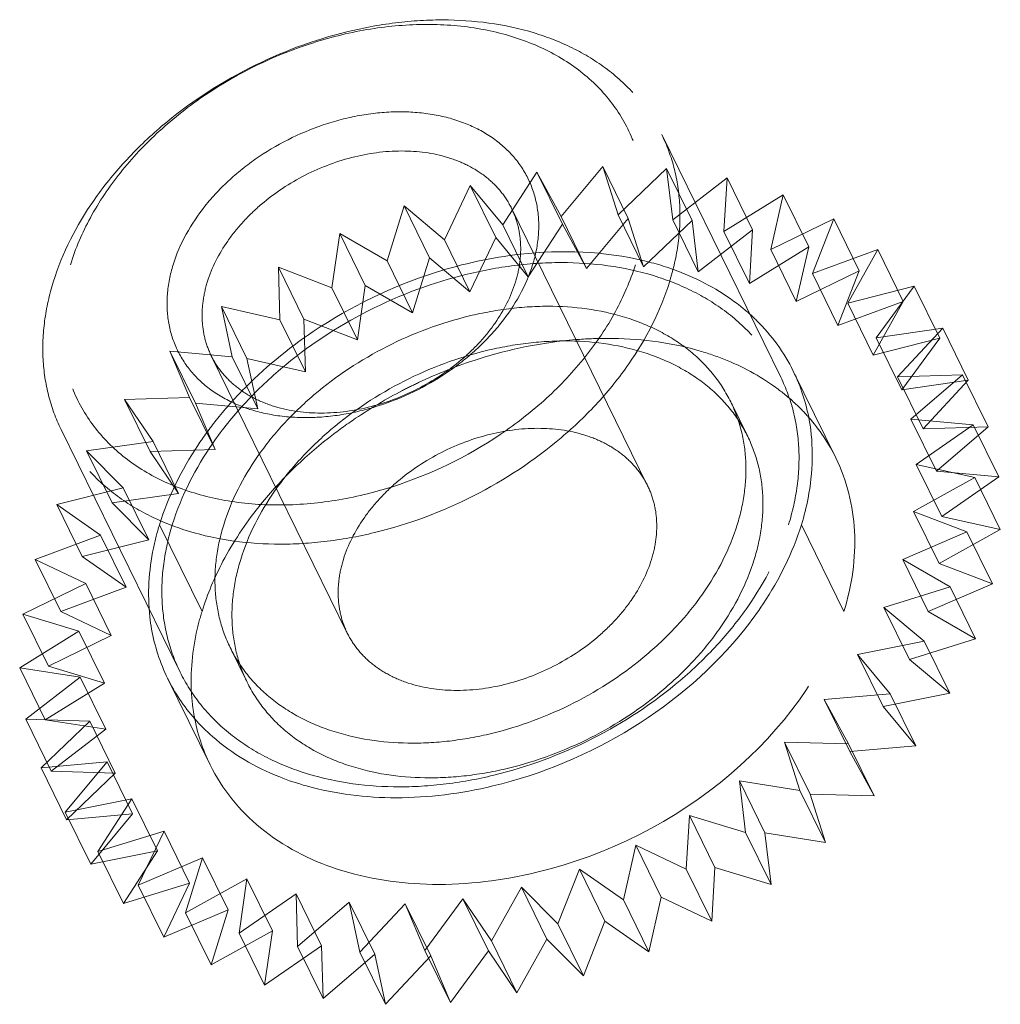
# Model space of a CAD drawing. Header units: millimetres. Extents: x 4065 to 8083, y -652 to 5416.
# Tile 137 of 256: x 5835 to 5842, y 3209 to 3216. Entities that reach past the tile are written whole.
import ezdxf

# ---------------------------------------------------------------- set-up
doc = ezdxf.new("R2010")
doc.units = ezdxf.units.MM
doc.header["$LTSCALE"] = 0.8
doc.linetypes.add('HIDDEN', pattern=[9.525, 6.35, -3.175])
doc.layers.get('0').update_dxf_attribs({"linetype": 'CONTINUOUS', "lineweight": 0})
doc.layers.add('3', color=5, linetype='HIDDEN', lineweight=0)

msp = doc.modelspace()

# ---------------------------------------------------------------- linework, layer by layer
for centre, radius, start, end in [((5837.4197, 3211.6203), 1.3841, 186.32089, 190.03168), ((5837.3621, 3211.6137), 1.3273, 206.23033, 221.37702)]:
    msp.add_arc(centre, radius, start, end)
for points in [[(5840.6599, 3213.2301), (5840.5942, 3213.3641), (5840.5037, 3213.488), (5840.3973, 3213.5927)], [(5840.7747, 3212.878), (5840.7531, 3212.9996), (5840.7143, 3213.1193), (5840.6599, 3213.2301)], [(5836.0567, 3211.3792), (5836.0783, 3211.2576), (5836.1171, 3211.1379), (5836.1715, 3211.0271)]]:
    msp.add_open_spline(points, degree=3)
for points, knots in [([(5840.7184, 3212.1286), (5840.7378, 3212.1914), (5840.7994, 3212.4355), (5840.8071, 3212.6948), (5840.7747, 3212.878)], [0, 0, 0, 0, 0.260923, 1, 1, 1, 1]), ([(5840.3115, 3211.3792), (5840.358, 3211.4377), (5840.5261, 3211.668), (5840.6563, 3211.9276), (5840.7184, 3212.1286)], [0, 0, 0, 0, 0.262294, 1, 1, 1, 1]), ([(5837.8105, 3210.1703), (5838.0437, 3210.1703), (5838.9822, 3210.2894), (5839.87, 3210.824), (5840.3115, 3211.3792)], [0, 0, 0, 0, 0.24743, 1, 1, 1, 1]), ([(5836.3661, 3210.7364), (5836.4056, 3210.6916), (5836.5813, 3210.5166), (5836.8008, 3210.3884), (5836.9754, 3210.3194)], [0, 0, 0, 0, 0.241261, 1, 1, 1, 1]), ([(5836.9754, 3210.3194), (5837.0384, 3210.2944), (5837.308, 3210.2046), (5837.5946, 3210.1703), (5837.8105, 3210.1703)], [0, 0, 0, 0, 0.238889, 1, 1, 1, 1])]:
    msp.add_open_spline(points, degree=3, knots=knots)
at = {"layer": '3'}
for p, q in [((5840.5703, 3213.1859), (5839.7161, 3214.9264)), ((5838.9937, 3214.3388), (5839.2929, 3214.6982)), ((5839.4759, 3214.3253), (5839.2929, 3214.6982)), ((5839.2929, 3214.6982), (5839.4027, 3214.3508)), ((5838.5758, 3214.2789), (5838.8201, 3214.6571)), ((5838.8201, 3214.6571), (5838.9937, 3214.3388)), ((5839.0032, 3214.2841), (5838.8201, 3214.6571)), ((5839.4027, 3214.3508), (5839.751, 3214.6845)), ((5839.934, 3214.3115), (5839.751, 3214.6845)), ((5839.751, 3214.6845), (5839.795, 3214.3148)), ((5838.1571, 3214.1723), (5838.3419, 3214.5619)), ((5838.3419, 3214.5619), (5838.5758, 3214.2789)), ((5838.5249, 3214.189), (5838.3419, 3214.5619)), ((5839.795, 3214.3148), (5840.1854, 3214.6162)), ((5840.1854, 3214.6162), (5840.1627, 3214.2313)), ((5840.3685, 3214.2432), (5840.1854, 3214.6162)), ((5840.1627, 3214.2313), (5840.5878, 3214.4946)), ((5840.5878, 3214.4946), (5840.4988, 3214.1021)), ((5840.7709, 3214.1216), (5840.5878, 3214.4946)), ((5837.7458, 3214.0211), (5837.8674, 3214.4145)), ((5837.8674, 3214.4145), (5838.1571, 3214.1723)), ((5838.0504, 3214.0416), (5837.8674, 3214.4145)), ((5839.615, 3212.4086), (5838.6389, 3214.3978)), ((5839.4027, 3214.3508), (5839.5858, 3213.9779)), ((5838.5758, 3214.2789), (5838.7588, 3213.9059)), ((5838.7588, 3213.9059), (5839.0032, 3214.2841)), ((5838.9937, 3214.3388), (5839.1767, 3213.9658)), ((5839.0032, 3214.2841), (5839.1767, 3213.9658)), ((5839.1767, 3213.9658), (5839.4759, 3214.3253)), ((5839.4759, 3214.3253), (5839.5858, 3213.9779)), ((5839.5858, 3213.9779), (5839.934, 3214.3115)), ((5839.795, 3214.3148), (5839.978, 3213.9418)), ((5839.934, 3214.3115), (5839.978, 3213.9418)), ((5840.4988, 3214.1021), (5840.9503, 3214.3221)), ((5840.9503, 3214.3221), (5840.7968, 3213.9297)), ((5841.1333, 3213.9492), (5840.9503, 3214.3221)), ((5837.35, 3213.8282), (5837.406, 3214.2178)), ((5837.406, 3214.2178), (5837.7458, 3214.0211)), ((5837.589, 3213.8449), (5837.406, 3214.2178)), ((5839.978, 3213.9418), (5840.3685, 3214.2432)), ((5840.1627, 3214.2313), (5840.3457, 3213.8584)), ((5840.3685, 3214.2432), (5840.3457, 3213.8584)), ((5838.1571, 3214.1723), (5838.3401, 3213.7994)), ((5838.3401, 3213.7994), (5838.5249, 3214.189)), ((5838.5249, 3214.189), (5838.7588, 3213.9059)), ((5840.3457, 3213.8584), (5840.7709, 3214.1216)), ((5840.4988, 3214.1021), (5840.6818, 3213.7292)), ((5840.7709, 3214.1216), (5840.6818, 3213.7292)), ((5840.7968, 3213.9297), (5841.2658, 3214.1021)), ((5841.2658, 3214.1021), (5841.0507, 3213.7173)), ((5841.4489, 3213.7292), (5841.2658, 3214.1021)), ((5837.7458, 3214.0211), (5837.9289, 3213.6481)), ((5837.9289, 3213.6481), (5838.0504, 3214.0416)), ((5838.0504, 3214.0416), (5838.3401, 3213.7994)), ((5836.9666, 3213.9756), (5837.35, 3213.8282)), ((5837.1496, 3213.6026), (5836.9666, 3213.9756)), ((5836.9773, 3213.5974), (5836.9666, 3213.9756)), ((5840.6818, 3213.7292), (5841.1333, 3213.9492)), ((5840.7968, 3213.9297), (5840.9798, 3213.5567)), ((5841.1333, 3213.9492), (5840.9798, 3213.5567)), ((5837.35, 3213.8282), (5837.533, 3213.4553)), ((5837.533, 3213.4553), (5837.589, 3213.8449)), ((5837.589, 3213.8449), (5837.9289, 3213.6481)), ((5841.0507, 3213.7173), (5841.5283, 3213.8389)), ((5841.5283, 3213.8389), (5841.2558, 3213.4692)), ((5841.7113, 3213.4659), (5841.5283, 3213.8389)), ((5840.9798, 3213.5567), (5841.4489, 3213.7292)), ((5841.0507, 3213.7173), (5841.2338, 3213.3443)), ((5841.4489, 3213.7292), (5841.2338, 3213.3443)), ((5836.5578, 3213.6926), (5836.9773, 3213.5974)), ((5836.7408, 3213.3196), (5836.5578, 3213.6926)), ((5836.6349, 3213.3332), (5836.5578, 3213.6926)), ((5836.9773, 3213.5974), (5837.1603, 3213.2245)), ((5837.1496, 3213.6026), (5837.533, 3213.4553)), ((5837.1603, 3213.2245), (5837.1496, 3213.6026)), ((5841.2558, 3213.4692), (5841.7325, 3213.5375)), ((5841.7325, 3213.5375), (5841.408, 3213.1901)), ((5841.9155, 3213.1645), (5841.7325, 3213.5375)), ((5841.2338, 3213.3443), (5841.7113, 3213.4659)), ((5841.2558, 3213.4692), (5841.4388, 3213.0962)), ((5841.7113, 3213.4659), (5841.4388, 3213.0962)), ((5836.1875, 3213.3743), (5836.6349, 3213.3332)), ((5836.3706, 3213.0014), (5836.1875, 3213.3743)), ((5836.3296, 3213.0407), (5836.1875, 3213.3743)), ((5837.4604, 3211.3513), (5836.4843, 3213.3405)), ((5836.6349, 3213.3332), (5836.8179, 3212.9602)), ((5836.7408, 3213.3196), (5837.1603, 3213.2245)), ((5836.8179, 3212.9602), (5836.7408, 3213.3196)), ((5840.9651, 3212.6084), (5840.66, 3213.23)), ((5841.408, 3213.1901), (5841.8745, 3213.2039)), ((5841.408, 3213.1901), (5841.591, 3212.8172)), ((5841.4388, 3213.0962), (5841.9155, 3213.1645)), ((5841.8745, 3213.2039), (5841.5043, 3212.8856)), ((5841.9155, 3213.1645), (5841.591, 3212.8172)), ((5842.0576, 3212.8309), (5841.8745, 3213.2039)), ((5835.863, 3213.0269), (5836.3296, 3213.0407)), ((5836.0672, 3212.7256), (5835.863, 3213.0269)), ((5836.046, 3212.654), (5835.863, 3213.0269)), ((5836.3296, 3213.0407), (5836.5126, 3212.6677)), ((5836.3706, 3213.0014), (5836.8179, 3212.9602)), ((5836.5126, 3212.6677), (5836.3706, 3213.0014)), ((5840.3332, 3212.761), (5840.2112, 3213.0097)), ((5841.5043, 3212.8856), (5841.9516, 3212.8444)), ((5841.5043, 3212.8856), (5841.6873, 3212.5126)), ((5836.2611, 3211.0713), (5835.407, 3212.8118)), ((5841.9516, 3212.8444), (5841.5428, 3212.5614)), ((5841.591, 3212.8172), (5842.0576, 3212.8309)), ((5842.0576, 3212.8309), (5841.6873, 3212.5126)), ((5842.1346, 3212.4715), (5841.9516, 3212.8444)), ((5835.5906, 3212.6573), (5836.0672, 3212.7256)), ((5836.0672, 3212.7256), (5836.2503, 3212.3526)), ((5835.853, 3212.394), (5835.5906, 3212.6573)), ((5835.7736, 3212.2843), (5835.5906, 3212.6573)), ((5836.046, 3212.654), (5836.5126, 3212.6677)), ((5836.2503, 3212.3526), (5836.046, 3212.654)), ((5841.5428, 3212.5614), (5841.9623, 3212.4663)), ((5841.5428, 3212.5614), (5841.7258, 3212.1885)), ((5841.6873, 3212.5126), (5842.1346, 3212.4715)), ((5841.9623, 3212.4663), (5841.5229, 3212.2241)), ((5842.1346, 3212.4715), (5841.7258, 3212.1885)), ((5842.1453, 3212.0933), (5841.9623, 3212.4663)), ((5835.3755, 3212.2724), (5835.853, 3212.394)), ((5835.853, 3212.394), (5836.036, 3212.021)), ((5835.7736, 3212.2843), (5836.2503, 3212.3526)), ((5835.691, 3212.0524), (5835.3755, 3212.2724)), ((5835.5585, 3211.8995), (5835.3755, 3212.2724)), ((5836.036, 3212.021), (5835.7736, 3212.2843)), ((5841.5229, 3212.2241), (5841.9063, 3212.0767)), ((5841.5229, 3212.2241), (5841.7059, 3211.8511)), ((5841.7258, 3212.1885), (5842.1453, 3212.0933)), ((5836.4181, 3211.507), (5836.1131, 3212.1286)), ((5841.0234, 3211.507), (5840.7184, 3212.1286)), ((5842.1453, 3212.0933), (5841.7059, 3211.8511)), ((5835.2219, 3211.88), (5835.691, 3212.0524)), ((5835.5585, 3211.8995), (5836.036, 3212.021)), ((5835.691, 3212.0524), (5835.874, 3211.6795)), ((5841.9063, 3212.0767), (5841.4448, 3211.88)), ((5842.0893, 3211.7037), (5841.9063, 3212.0767)), ((5835.5844, 3211.7075), (5835.2219, 3211.88)), ((5835.4049, 3211.507), (5835.2219, 3211.88)), ((5835.874, 3211.6795), (5835.5585, 3211.8995)), ((5841.4448, 3211.88), (5841.7847, 3211.6832)), ((5841.4448, 3211.88), (5841.6279, 3211.507)), ((5841.7059, 3211.8511), (5842.0893, 3211.7037)), ((5835.1329, 3211.4875), (5835.5844, 3211.7075)), ((5835.4049, 3211.507), (5835.874, 3211.6795)), ((5835.5844, 3211.7075), (5835.7674, 3211.3345)), ((5841.7847, 3211.6832), (5841.3102, 3211.5359)), ((5842.0893, 3211.7037), (5841.6279, 3211.507)), ((5841.9677, 3211.3103), (5841.7847, 3211.6832)), ((5841.3102, 3211.5359), (5841.5999, 3211.2937)), ((5841.3102, 3211.5359), (5841.4932, 3211.1629)), ((5835.5353, 3211.3659), (5835.1329, 3211.4875)), ((5835.3159, 3211.1145), (5835.1329, 3211.4875)), ((5835.7674, 3211.3345), (5835.4049, 3211.507)), ((5841.6279, 3211.507), (5841.9677, 3211.3103)), ((5835.1101, 3211.1027), (5835.5353, 3211.3659)), ((5835.3159, 3211.1145), (5835.7674, 3211.3345)), ((5835.5353, 3211.3659), (5835.7183, 3210.993)), ((5841.9677, 3211.3103), (5841.4932, 3211.1629)), ((5836.7423, 3210.9989), (5836.6202, 3211.2475)), ((5841.5999, 3211.2937), (5841.1216, 3211.1985)), ((5841.7829, 3210.9207), (5841.5999, 3211.2937)), ((5841.1216, 3211.1985), (5841.3555, 3210.9155)), ((5841.1216, 3211.1985), (5841.3047, 3210.8255)), ((5841.4932, 3211.1629), (5841.7829, 3210.9207)), ((5835.5446, 3211.0344), (5835.1101, 3211.1027)), ((5835.2932, 3210.7297), (5835.1101, 3211.1027)), ((5835.7183, 3210.993), (5835.3159, 3211.1145)), ((5835.1541, 3210.733), (5835.5446, 3211.0344)), ((5835.5446, 3211.0344), (5835.7276, 3210.6614)), ((5836.4764, 3210.4056), (5836.1714, 3211.0272)), ((5835.2932, 3210.7297), (5835.7183, 3210.993)), ((5841.3555, 3210.9155), (5840.8827, 3210.8743)), ((5841.7829, 3210.9207), (5841.3047, 3210.8255)), ((5841.5385, 3210.5425), (5841.3555, 3210.9155)), ((5840.8827, 3210.8743), (5841.0563, 3210.5561)), ((5840.8827, 3210.8743), (5841.0658, 3210.5014)), ((5841.3047, 3210.8255), (5841.5385, 3210.5425)), ((5835.6122, 3210.7192), (5835.1541, 3210.733)), ((5835.3371, 3210.36), (5835.1541, 3210.733)), ((5835.264, 3210.3856), (5835.6122, 3210.7192)), ((5835.7276, 3210.6614), (5835.2932, 3210.7297)), ((5835.6122, 3210.7192), (5835.7952, 3210.3463)), ((5835.3371, 3210.36), (5835.7276, 3210.6614)), ((5841.0563, 3210.5561), (5840.5982, 3210.5698)), ((5840.5982, 3210.5698), (5840.7813, 3210.1968)), ((5840.5982, 3210.5698), (5840.7081, 3210.2224)), ((5841.2393, 3210.1831), (5841.0563, 3210.5561)), ((5841.5385, 3210.5425), (5841.0658, 3210.5014)), ((5841.0658, 3210.5014), (5841.2393, 3210.1831)), ((5835.7367, 3210.4267), (5835.264, 3210.3856)), ((5835.4375, 3210.0673), (5835.7367, 3210.4267)), ((5835.7367, 3210.4267), (5835.9198, 3210.0538)), ((5835.447, 3210.0126), (5835.264, 3210.3856)), ((5835.7952, 3210.3463), (5835.3371, 3210.36)), ((5835.447, 3210.0126), (5835.7952, 3210.3463)), ((5840.7081, 3210.2224), (5840.2736, 3210.2907)), ((5840.2736, 3210.2907), (5840.4566, 3209.9178)), ((5840.2736, 3210.2907), (5840.3176, 3209.921)), ((5840.8911, 3209.8495), (5840.7081, 3210.2224)), ((5841.2393, 3210.1831), (5840.7813, 3210.1968)), ((5840.7813, 3210.1968), (5840.8911, 3209.8495)), ((5835.9158, 3210.1625), (5835.4375, 3210.0673)), ((5835.6714, 3209.7843), (5835.9158, 3210.1625)), ((5835.9158, 3210.1625), (5836.0988, 3209.7895)), ((5835.6205, 3209.6943), (5835.4375, 3210.0673)), ((5835.9198, 3210.0538), (5835.447, 3210.0126)), ((5835.6205, 3209.6943), (5835.9198, 3210.0538)), ((5839.9152, 3210.0426), (5839.8924, 3209.6578)), ((5840.3176, 3209.921), (5839.9152, 3210.0426)), ((5839.9152, 3210.0426), (5840.0982, 3209.6696)), ((5836.1459, 3209.9317), (5835.6714, 3209.7843)), ((5835.9611, 3209.5421), (5836.1459, 3209.9317)), ((5836.1459, 3209.9317), (5836.3289, 3209.5587)), ((5840.5006, 3209.5481), (5840.3176, 3209.921)), ((5840.8911, 3209.8495), (5840.4566, 3209.9178)), ((5840.4566, 3209.9178), (5840.5006, 3209.5481)), ((5839.53, 3209.8303), (5839.4409, 3209.4378)), ((5839.8924, 3209.6578), (5839.53, 3209.8303)), ((5839.53, 3209.8303), (5839.713, 3209.4573)), ((5836.0988, 3209.7895), (5835.6205, 3209.6943)), ((5835.8544, 3209.4113), (5835.6714, 3209.7843)), ((5835.8544, 3209.4113), (5836.0988, 3209.7895)), ((5836.4225, 3209.7388), (5835.9611, 3209.5421)), ((5836.3009, 3209.3454), (5836.4225, 3209.7388)), ((5836.4225, 3209.7388), (5836.6055, 3209.3658)), ((5839.1254, 3209.6578), (5838.9719, 3209.2653)), ((5839.4409, 3209.4378), (5839.1254, 3209.6578)), ((5839.1254, 3209.6578), (5839.3084, 3209.2848)), ((5840.0755, 3209.2848), (5839.8924, 3209.6578)), ((5840.0982, 3209.6696), (5840.0755, 3209.2848)), ((5840.5006, 3209.5481), (5840.0982, 3209.6696)), ((5836.3289, 3209.5587), (5835.8544, 3209.4113)), ((5836.1441, 3209.1691), (5835.9611, 3209.5421)), ((5836.1441, 3209.1691), (5836.3289, 3209.5587)), ((5836.7403, 3209.5876), (5836.3009, 3209.3454)), ((5836.6843, 3209.198), (5836.7403, 3209.5876)), ((5836.7403, 3209.5876), (5836.9233, 3209.2146)), ((5837.0931, 3209.481), (5836.6843, 3209.198)), ((5837.0931, 3209.481), (5837.2761, 3209.108)), ((5837.1037, 3209.1028), (5837.0931, 3209.481)), ((5838.7094, 3209.5286), (5838.4943, 3209.1437)), ((5838.9719, 3209.2653), (5838.7094, 3209.5286)), ((5838.7094, 3209.5286), (5838.8925, 3209.1556)), ((5837.474, 3209.4211), (5837.1037, 3209.1028)), ((5837.474, 3209.4211), (5837.657, 3209.0481)), ((5837.5511, 3209.0617), (5837.474, 3209.4211)), ((5837.8756, 3209.4091), (5837.5511, 3209.0617)), ((5837.8756, 3209.4091), (5838.0586, 3209.0361)), ((5838.0177, 3209.0754), (5837.8756, 3209.4091)), ((5838.2901, 3209.4451), (5838.0177, 3209.0754)), ((5838.4943, 3209.1437), (5838.2901, 3209.4451)), ((5838.2901, 3209.4451), (5838.4731, 3209.0722)), ((5839.624, 3209.0648), (5839.4409, 3209.4378)), ((5839.713, 3209.4573), (5839.624, 3209.0648)), ((5840.0755, 3209.2848), (5839.713, 3209.4573)), ((5836.6055, 3209.3658), (5836.1441, 3209.1691)), ((5836.4839, 3208.9724), (5836.3009, 3209.3454)), ((5836.4839, 3208.9724), (5836.6055, 3209.3658)), ((5839.1549, 3208.8924), (5838.9719, 3209.2653)), ((5839.3084, 3209.2848), (5839.1549, 3208.8924)), ((5839.624, 3209.0648), (5839.3084, 3209.2848)), ((5836.9233, 3209.2146), (5836.4839, 3208.9724)), ((5836.8673, 3208.825), (5836.6843, 3209.198)), ((5836.8673, 3208.825), (5836.9233, 3209.2146)), ((5838.6774, 3208.7708), (5838.4943, 3209.1437)), ((5838.8925, 3209.1556), (5838.6774, 3208.7708)), ((5839.1549, 3208.8924), (5838.8925, 3209.1556)), ((5837.2761, 3209.108), (5836.8673, 3208.825)), ((5837.2868, 3208.7299), (5837.1037, 3209.1028)), ((5837.2868, 3208.7299), (5837.2761, 3209.108)), ((5837.657, 3209.0481), (5837.2868, 3208.7299)), ((5837.7341, 3208.6887), (5837.5511, 3209.0617)), ((5837.7341, 3208.6887), (5837.657, 3209.0481)), ((5838.2007, 3208.7025), (5838.0177, 3209.0754)), ((5838.4731, 3209.0722), (5838.2007, 3208.7025)), ((5838.6774, 3208.7708), (5838.4731, 3209.0722)), ((5838.0586, 3209.0361), (5837.7341, 3208.6887)), ((5838.2007, 3208.7025), (5838.0586, 3209.0361))]:
    msp.add_line(p, q, dxfattribs=at)
for centre, radius, start, end in [((5839.1427, 3210.6469), 3.4541, 107.6808, 123.91526), ((5839.4395, 3210.0482), 3.4298, 107.6663, 115.34672), ((5839.4646, 3209.9912), 3.4921, 115.31787, 117.41573), ((5838.7449, 3211.1057), 2.8446, 135.82552, 141.46027), ((5839.4369, 3210.0418), 3.4344, 117.39514, 123.91949), ((5839.6578, 3211.9044), 1.493, 47.4197, 54.07856), ((5839.7232, 3211.9762), 1.3959, 41.39675, 47.40286), ((5839.7744, 3212.0219), 1.3273, 26.23033, 41.37702), ((5837.7382, 3211.0007), 1.3977, 184.65159, 190.01633)]:
    msp.add_arc(centre, radius, start, end, dxfattribs=at)
for points, knots in [([(5835.351, 3213.8691), (5835.4157, 3214.0782), (5835.5733, 3214.3834), (5835.8618, 3214.7406), (5836.2175, 3215.0812), (5836.7449, 3215.4286), (5837.3372, 3215.6499), (5837.8244, 3215.7379), (5838.2878, 3215.7625), (5838.7343, 3215.6973), (5839.1252, 3215.5327), (5839.3728, 3215.3695), (5839.5747, 3215.1673), (5839.6756, 3215.009), (5839.7161, 3214.9264)], [0, 0, 0, 0, 0.120788, 0.185742, 0.25306, 0.39182, 0.53099, 0.598791, 0.664373, 0.786659, 0.84339, 0.89737, 0.949254, 1, 1, 1, 1]), ([(5835.4742, 3213.9934), (5835.5102, 3214.1098), (5835.6106, 3214.3422), (5835.8279, 3214.665), (5836.1082, 3214.9619), (5836.5531, 3215.3098), (5837.0726, 3215.561), (5837.6208, 3215.6932), (5838.0262, 3215.7277), (5838.4125, 3215.6965), (5838.7654, 3215.6001), (5839.0716, 3215.441), (5839.3185, 3215.2239), (5839.4945, 3214.957), (5839.5911, 3214.6517), (5839.6048, 3214.3223), (5839.5606, 3214.1025), (5839.5269, 3213.9934)], [0, 0, 0, 0, 0.061123, 0.126105, 0.194443, 0.265215, 0.408848, 0.479458, 0.547544, 0.612218, 0.67301, 0.730008, 0.783953, 0.836212, 0.888549, 0.942703, 1, 1, 1, 1]), ([(5836.2111, 3213.9934), (5836.2581, 3214.1455), (5836.3836, 3214.3654), (5836.6145, 3214.6096), (5836.8977, 3214.8312), (5837.2282, 3214.991), (5837.5771, 3215.0751), (5837.8351, 3215.0971), (5838.0809, 3215.0772), (5838.3055, 3215.0158), (5838.5003, 3214.9146), (5838.6574, 3214.7765), (5838.7694, 3214.6066), (5838.8309, 3214.4123), (5838.8396, 3214.2027), (5838.8115, 3214.0628), (5838.7901, 3213.9934)], [0, 0, 0, 0, 0.12563, 0.194006, 0.264816, 0.408527, 0.479176, 0.547299, 0.612008, 0.672834, 0.729862, 0.783836, 0.836124, 0.888491, 0.942674, 1, 1, 1, 1]), ([(5839.7161, 3214.9264), (5839.7542, 3214.8489), (5839.8148, 3214.6839), (5839.854, 3214.4195), (5839.8416, 3214.1435), (5839.8003, 3213.9603), (5839.7721, 3213.8691)], [0, 0, 0, 0, 0.239088, 0.482922, 0.735582, 1, 1, 1, 1]), ([(5836.4563, 3213.8691), (5836.4886, 3213.9737), (5836.5674, 3214.1263), (5836.7117, 3214.3048), (5836.8895, 3214.4751), (5837.1533, 3214.6489), (5837.5051, 3214.7803), (5837.8633, 3214.8248), (5838.1479, 3214.7832), (5838.3434, 3214.7009), (5838.4671, 3214.6193), (5838.5681, 3214.5182), (5838.6186, 3214.4391), (5838.6388, 3214.3978)], [0, 0, 0, 0, 0.120819, 0.185789, 0.253126, 0.391923, 0.531129, 0.664281, 0.786601, 0.843348, 0.897342, 0.94924, 1, 1, 1, 1]), ([(5838.6388, 3214.3978), (5838.6579, 3214.3591), (5838.6882, 3214.2765), (5838.7078, 3214.1443), (5838.7016, 3214.0063), (5838.681, 3213.9147), (5838.6669, 3213.8691)], [0, 0, 0, 0, 0.239094, 0.482925, 0.735587, 1, 1, 1, 1]), ([(5839.856, 3213.9379), (5839.7706, 3213.9716), (5839.398, 3214.0879), (5838.9978, 3214.102), (5838.7022, 3214.0686)], [0, 0, 0, 0, 0.235843, 1, 1, 1, 1]), ([(5839.5269, 3213.9934), (5839.491, 3213.8771), (5839.3905, 3213.6447), (5839.1732, 3213.3219), (5838.8929, 3213.0249), (5838.448, 3212.6771), (5837.9286, 3212.4259), (5837.3803, 3212.2937), (5836.9749, 3212.2591), (5836.5886, 3212.2904), (5836.2357, 3212.3868), (5835.9295, 3212.5459), (5835.6827, 3212.7629), (5835.5067, 3213.0299), (5835.4101, 3213.3352), (5835.3964, 3213.6646), (5835.4405, 3213.8844), (5835.4742, 3213.9934)], [0, 0, 0, 0, 0.061123, 0.126105, 0.194443, 0.265215, 0.408848, 0.479458, 0.547544, 0.612218, 0.67301, 0.730008, 0.783953, 0.836212, 0.888549, 0.942703, 1, 1, 1, 1]), ([(5838.7901, 3213.9934), (5838.7431, 3213.8414), (5838.6176, 3213.6215), (5838.3867, 3213.3773), (5838.1034, 3213.1557), (5837.773, 3212.9959), (5837.4241, 3212.9118), (5837.1661, 3212.8898), (5836.9203, 3212.9097), (5836.6957, 3212.971), (5836.5008, 3213.0723), (5836.3437, 3213.2104), (5836.2317, 3213.3803), (5836.1703, 3213.5746), (5836.1616, 3213.7842), (5836.1896, 3213.924), (5836.2111, 3213.9934)], [0, 0, 0, 0, 0.12563, 0.194006, 0.264816, 0.408527, 0.479176, 0.547299, 0.612008, 0.672834, 0.729862, 0.783836, 0.836124, 0.888491, 0.942674, 1, 1, 1, 1]), ([(5836.2052, 3212.1286), (5836.2698, 3212.3377), (5836.4274, 3212.6429), (5836.7159, 3213.0001), (5837.0716, 3213.3407), (5837.599, 3213.6881), (5838.1913, 3213.9094), (5838.6786, 3213.9974), (5839.1419, 3214.022), (5839.5884, 3213.9568), (5839.9794, 3213.7922), (5840.2269, 3213.629), (5840.4289, 3213.4268), (5840.5298, 3213.2684), (5840.5703, 3213.1859)], [0, 0, 0, 0, 0.120791, 0.185745, 0.253063, 0.391823, 0.530992, 0.598793, 0.664375, 0.786661, 0.843391, 0.89737, 0.949254, 1, 1, 1, 1]), ([(5840.3973, 3213.5927), (5840.3603, 3213.6291), (5840.1989, 3213.7713), (5840.0074, 3213.878), (5839.856, 3213.9379)], [0, 0, 0, 0, 0.241909, 1, 1, 1, 1]), ([(5835.407, 3212.8118), (5835.369, 3212.8893), (5835.3084, 3213.0544), (5835.2691, 3213.3188), (5835.2816, 3213.5948), (5835.3229, 3213.7779), (5835.351, 3213.8691)], [0, 0, 0, 0, 0.239087, 0.482923, 0.735578, 1, 1, 1, 1]), ([(5839.7721, 3213.8691), (5839.7075, 3213.66), (5839.5499, 3213.3548), (5839.2614, 3212.9976), (5838.9057, 3212.6571), (5838.3783, 3212.3096), (5837.786, 3212.0884), (5837.2987, 3212.0003), (5836.8354, 3211.9757), (5836.3889, 3212.041), (5835.998, 3212.2055), (5835.7504, 3212.3687), (5835.5484, 3212.5709), (5835.4475, 3212.7293), (5835.407, 3212.8118)], [0, 0, 0, 0, 0.120788, 0.185742, 0.25306, 0.39182, 0.53099, 0.598791, 0.664373, 0.786659, 0.84339, 0.89737, 0.949254, 1, 1, 1, 1]), ([(5836.4843, 3213.3404), (5836.4653, 3213.3792), (5836.435, 3213.4617), (5836.4154, 3213.5939), (5836.4216, 3213.7319), (5836.4422, 3213.8235), (5836.4563, 3213.8691)], [0, 0, 0, 0, 0.239094, 0.482925, 0.7356, 1, 1, 1, 1]), ([(5838.6669, 3213.8691), (5838.6346, 3213.7646), (5838.5558, 3213.612), (5838.4115, 3213.4334), (5838.2337, 3213.2631), (5837.9699, 3213.0894), (5837.6181, 3212.958), (5837.2599, 3212.9135), (5836.9753, 3212.955), (5836.7798, 3213.0373), (5836.656, 3213.1189), (5836.555, 3213.22), (5836.5046, 3213.2991), (5836.4843, 3213.3404)], [0, 0, 0, 0, 0.120819, 0.185789, 0.253126, 0.391923, 0.531129, 0.664281, 0.786601, 0.843348, 0.897342, 0.94924, 1, 1, 1, 1]), ([(5836.5736, 3212.1286), (5836.6274, 3212.3029), (5836.7588, 3212.5572), (5836.9992, 3212.8549), (5837.2956, 3213.1387), (5837.7351, 3213.4282), (5838.2288, 3213.6126), (5838.6348, 3213.6859), (5839.0209, 3213.7064), (5839.393, 3213.6521), (5839.7188, 3213.5149), (5839.9251, 3213.3789), (5840.0934, 3213.2104), (5840.1774, 3213.0784), (5840.2112, 3213.0096)], [0, 0, 0, 0, 0.120791, 0.185745, 0.253063, 0.391824, 0.530993, 0.598794, 0.664376, 0.786661, 0.843392, 0.89737, 0.949254, 1, 1, 1, 1]), ([(5836.6956, 3211.88), (5836.7495, 3212.0542), (5836.8808, 3212.3086), (5837.1213, 3212.6062), (5837.4177, 3212.89), (5837.8571, 3213.1795), (5838.3508, 3213.3639), (5838.7568, 3213.4373), (5839.1429, 3213.4578), (5839.515, 3213.4034), (5839.8408, 3213.2663), (5840.0471, 3213.1302), (5840.2154, 3212.9617), (5840.2995, 3212.8298), (5840.3332, 3212.761)], [0, 0, 0, 0, 0.120791, 0.185745, 0.253063, 0.391824, 0.530993, 0.598794, 0.664376, 0.786661, 0.843392, 0.89737, 0.949254, 1, 1, 1, 1]), ([(5839.3259, 3213.4653), (5839.2496, 3213.4653), (5838.936, 3213.4519), (5838.625, 3213.3882), (5838.3987, 3213.3162)], [0, 0, 0, 0, 0.243085, 1, 1, 1, 1]), ([(5840.161, 3213.3162), (5840.098, 3213.3412), (5839.8285, 3213.431), (5839.5419, 3213.4653), (5839.3259, 3213.4653)], [0, 0, 0, 0, 0.238889, 1, 1, 1, 1]), ([(5840.5703, 3213.1859), (5840.6083, 3213.1084), (5840.6689, 3212.9433), (5840.7081, 3212.6789), (5840.6957, 3212.4029), (5840.6544, 3212.2198), (5840.6263, 3212.1286)], [0, 0, 0, 0, 0.239084, 0.482918, 0.735571, 1, 1, 1, 1]), ([(5840.2112, 3213.0096), (5840.2429, 3212.9451), (5840.2934, 3212.8075), (5840.3261, 3212.5872), (5840.3157, 3212.3572), (5840.2813, 3212.2046), (5840.2578, 3212.1286)], [0, 0, 0, 0, 0.239084, 0.482917, 0.735573, 1, 1, 1, 1]), ([(5836.5199, 3212.878), (5836.4734, 3212.8195), (5836.3053, 3212.5892), (5836.1752, 3212.3296), (5836.1131, 3212.1286)], [0, 0, 0, 0, 0.262294, 1, 1, 1, 1]), ([(5837.5204, 3212.8917), (5837.4535, 3212.8467), (5837.199, 3212.6617), (5836.9706, 3212.4396), (5836.825, 3212.2564)], [0, 0, 0, 0, 0.256298, 1, 1, 1, 1]), ([(5839.615, 3212.4086), (5839.5948, 3212.4499), (5839.5443, 3212.529), (5839.4433, 3212.6301), (5839.3196, 3212.7118), (5839.1241, 3212.794), (5838.8395, 3212.8356), (5838.4813, 3212.7911), (5838.1294, 3212.6597), (5837.8657, 3212.486), (5837.6878, 3212.3157), (5837.5436, 3212.1371), (5837.4648, 3211.9845), (5837.4324, 3211.88)], [0, 0, 0, 0, 0.050759, 0.102657, 0.15665, 0.213396, 0.335714, 0.468865, 0.608071, 0.746869, 0.814205, 0.879175, 1, 1, 1, 1]), ([(5840.3332, 3212.761), (5840.3649, 3212.6964), (5840.4154, 3212.5589), (5840.4481, 3212.3386), (5840.4377, 3212.1086), (5840.4033, 3211.956), (5840.3798, 3211.88)], [0, 0, 0, 0, 0.239084, 0.482917, 0.735573, 1, 1, 1, 1]), ([(5841.0234, 3211.507), (5841.0806, 3211.692), (5841.1373, 3212.0709), (5841.0447, 3212.4462), (5840.965, 3212.6085)], [0, 0, 0, 0, 0.516994, 1, 1, 1, 1]), ([(5839.643, 3211.88), (5839.6571, 3211.9256), (5839.6777, 3212.0171), (5839.6839, 3212.1551), (5839.6643, 3212.2873), (5839.634, 3212.3698), (5839.615, 3212.4086)], [0, 0, 0, 0, 0.264406, 0.517093, 0.760912, 1, 1, 1, 1]), ([(5836.1131, 3212.1286), (5836.096, 3212.0735), (5836.0402, 3211.8583), (5836.0258, 3211.6315), (5836.044, 3211.4679)], [0, 0, 0, 0, 0.259557, 1, 1, 1, 1]), ([(5836.2052, 3212.1286), (5836.177, 3212.0374), (5836.1357, 3211.8543), (5836.1233, 3211.5783), (5836.1625, 3211.3139), (5836.2231, 3211.1488), (5836.2611, 3211.0713)], [0, 0, 0, 0, 0.264429, 0.517082, 0.760916, 1, 1, 1, 1]), ([(5836.2611, 3211.0713), (5836.3016, 3210.9888), (5836.4025, 3210.8304), (5836.6045, 3210.6283), (5836.852, 3210.465), (5837.243, 3210.3005), (5837.6895, 3210.2352), (5838.1528, 3210.2598), (5838.6401, 3210.3478), (5839.2324, 3210.5691), (5839.7598, 3210.9165), (5840.1155, 3211.2571), (5840.404, 3211.6143), (5840.5616, 3211.9195), (5840.6263, 3212.1286)], [0, 0, 0, 0, 0.050746, 0.10263, 0.156609, 0.213339, 0.335625, 0.401207, 0.469008, 0.608177, 0.746937, 0.814255, 0.879209, 1, 1, 1, 1]), ([(5836.5736, 3212.1286), (5836.5501, 3212.0526), (5836.5157, 3211.9), (5836.5053, 3211.67), (5836.538, 3211.4497), (5836.5885, 3211.3122), (5836.6202, 3211.2476)], [0, 0, 0, 0, 0.264427, 0.517083, 0.760916, 1, 1, 1, 1]), ([(5836.6202, 3211.2476), (5836.654, 3211.1788), (5836.738, 3211.0468), (5836.9063, 3210.8783), (5837.1126, 3210.7423), (5837.4384, 3210.6052), (5837.8105, 3210.5508), (5838.1966, 3210.5713), (5838.6027, 3210.6446), (5839.0963, 3210.829), (5839.5358, 3211.1185), (5839.8322, 3211.4023), (5840.0726, 3211.7), (5840.204, 3211.9543), (5840.2578, 3212.1286)], [0, 0, 0, 0, 0.050746, 0.10263, 0.156608, 0.213339, 0.335624, 0.401206, 0.469007, 0.608176, 0.746937, 0.814255, 0.879209, 1, 1, 1, 1]), ([(5836.6956, 3211.88), (5836.6721, 3211.8039), (5836.6377, 3211.6513), (5836.6274, 3211.4214), (5836.66, 3211.2011), (5836.7105, 3211.0635), (5836.7422, 3210.9989)], [0, 0, 0, 0, 0.264427, 0.517083, 0.760916, 1, 1, 1, 1]), ([(5836.7422, 3210.9989), (5836.776, 3210.9301), (5836.8601, 3210.7982), (5837.0284, 3210.6297), (5837.2346, 3210.4936), (5837.5604, 3210.3565), (5837.9325, 3210.3021), (5838.3186, 3210.3226), (5838.7247, 3210.396), (5839.2183, 3210.5804), (5839.6578, 3210.8699), (5839.9542, 3211.1537), (5840.1946, 3211.4513), (5840.326, 3211.7057), (5840.3798, 3211.88)], [0, 0, 0, 0, 0.050746, 0.10263, 0.156608, 0.213339, 0.335624, 0.401206, 0.469007, 0.608176, 0.746937, 0.814255, 0.879209, 1, 1, 1, 1]), ([(5837.4324, 3211.88), (5837.4184, 3211.8344), (5837.3977, 3211.7428), (5837.3915, 3211.6048), (5837.4111, 3211.4726), (5837.4414, 3211.3901), (5837.4604, 3211.3513)], [0, 0, 0, 0, 0.264406, 0.517093, 0.760912, 1, 1, 1, 1]), ([(5837.4604, 3211.3513), (5837.4807, 3211.3101), (5837.5311, 3211.2309), (5837.6321, 3211.1298), (5837.7559, 3211.0482), (5837.9514, 3210.9659), (5838.2359, 3210.9243), (5838.5941, 3210.9688), (5838.946, 3211.1002), (5839.2098, 3211.2739), (5839.3876, 3211.4442), (5839.5319, 3211.6228), (5839.6107, 3211.7754), (5839.643, 3211.88)], [0, 0, 0, 0, 0.050759, 0.102657, 0.15665, 0.213396, 0.335714, 0.468865, 0.608071, 0.746869, 0.814205, 0.879175, 1, 1, 1, 1]), ([(5836.4181, 3211.507), (5836.4021, 3211.4554), (5836.3492, 3211.2535), (5836.3325, 3211.0415), (5836.3451, 3210.8873)], [0, 0, 0, 0, 0.25893, 1, 1, 1, 1]), ([(5836.4765, 3210.4055), (5836.5614, 3210.2326), (5836.8243, 3209.9109), (5837.3988, 3209.6171), (5838.0919, 3209.516), (5839.0965, 3209.6417), (5840.2451, 3210.2167), (5840.8839, 3211.0555), (5841.0234, 3211.507)], [0, 0, 0, 0, 0.102614, 0.21351, 0.336532, 0.470448, 0.748153, 1, 1, 1, 1])]:
    msp.add_open_spline(points, degree=3, knots=knots, dxfattribs=at)
for points in [[(5838.7022, 3214.0686), (5838.496, 3214.0454), (5838.2914, 3214.0007), (5838.0936, 3213.9379)], [(5837.2154, 3213.5133), (5837.0316, 3213.3896), (5836.859, 3213.2469), (5836.7047, 3213.0879)], [(5840.5337, 3213.1134), (5840.4192, 3213.1965), (5840.2926, 3213.2642), (5840.161, 3213.3162)], [(5836.825, 3212.2564), (5836.728, 3212.1345), (5836.6412, 3212.0037), (5836.5684, 3211.866)], [(5836.5684, 3211.866), (5836.5078, 3211.7513), (5836.4564, 3211.6309), (5836.4181, 3211.507)], [(5836.3618, 3210.7576), (5836.3833, 3210.636), (5836.4221, 3210.5163), (5836.4765, 3210.4055)]]:
    msp.add_open_spline(points, degree=3, dxfattribs=at)

doc.saveas('drawing.dxf')
